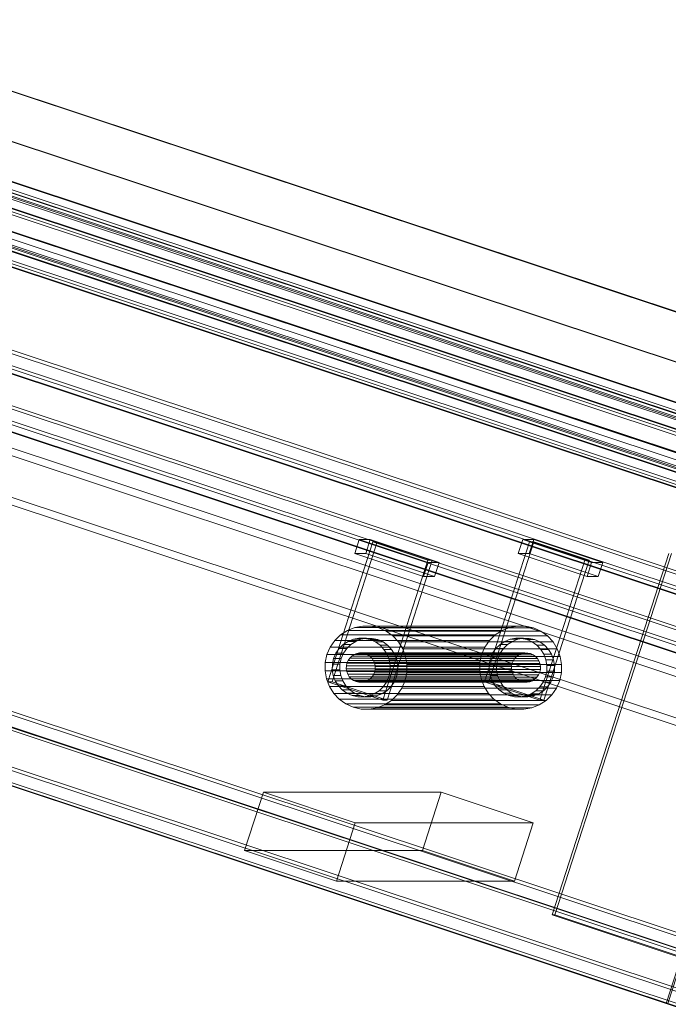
# Model space of a CAD drawing. Header units: millimetres. Extents: x -4395 to 65662, y -65530 to 6847.
# Tile 79 of 256: x -89 to 175, y -52084 to -51683. Entities that reach past the tile are written whole.
import ezdxf

# ---------------------------------------------------------------- set-up
doc = ezdxf.new("R2010")
doc.units = ezdxf.units.MM
doc.layers.add('R33_DET_lateral_C07', color=7, linetype='Continuous', lineweight=0)

msp = doc.modelspace()

# ---------------------------------------------------------------- linework, layer by layer
at = {"layer": 'R33_DET_lateral_C07'}
for p, q in [((-3907.534, -50464.746), (2539.707, -52606.704)), ((2540.225, -52606.704), (-3907.016, -50464.746)), ((-3845.887, -50464.746), (2601.355, -52606.704)), ((2601.873, -52606.704), (-3845.369, -50464.746)), ((-3973.56, -50479.35), (2586.016, -52658.628)), ((2646.455, -52658.628), (-3913.122, -50479.35)), ((2585.097, -52661.48), (-3974.479, -50482.201)), ((-3914.041, -50482.201), (2645.536, -52661.48)), ((2528.985, -52639.968), (-3918.256, -50498.011)), ((-3917.738, -50498.011), (2529.503, -52639.968)), ((2590.633, -52639.968), (-3856.608, -50498.011)), ((-3856.09, -50498.011), (2591.151, -52639.968)), ((-3908.95, -50503.972), (2519.568, -52639.709)), ((2580.007, -52639.709), (-3848.512, -50503.972)), ((2518.649, -52642.56), (-3909.869, -50506.823)), ((-3849.431, -50506.823), (2579.088, -52642.56)), ((-3887.139, -50516.153), (2485.212, -52633.23)), ((2492.638, -52633.23), (-3879.713, -50516.153)), ((-3823.419, -50516.153), (2548.932, -52633.23)), ((2556.357, -52633.23), (-3815.993, -50516.153)), ((-4065.658, -50521.257), (2624.977, -52744.076)), ((2629.294, -52744.076), (-4061.341, -50521.257)), ((-3997.448, -50521.257), (2693.187, -52744.076)), ((2697.504, -52744.076), (-3993.131, -50521.257)), ((2483.374, -52638.932), (-3888.977, -50521.856)), ((-3881.551, -50521.856), (2490.8, -52638.932)), ((2547.094, -52638.932), (-3825.257, -50521.856)), ((-3817.832, -50521.856), (2554.519, -52638.932)), ((-4068.415, -50529.81), (2622.22, -52752.63)), ((2622.911, -52752.63), (-4067.724, -50529.81)), ((2623.139, -52749.779), (-4067.496, -50526.959)), ((-4063.179, -50526.959), (2627.456, -52749.779)), ((2691.349, -52749.779), (-3999.286, -50526.959)), ((-3996.579, -50529.81), (2694.056, -52752.63)), ((2694.747, -52752.63), (-3995.888, -50529.81)), ((-3994.969, -50526.959), (2695.666, -52749.779)), ((-4005.113, -50577.242), (2554.464, -52756.52)), ((2614.903, -52756.52), (-3944.674, -50577.242)), ((2553.545, -52759.372), (-4006.032, -50580.093)), ((-3945.593, -50580.093), (2613.984, -52759.372)), ((-4108.545, -50654.314), (2582.09, -52877.133)), ((2586.407, -52877.133), (-4104.228, -50654.314)), ((-4040.336, -50654.314), (2650.299, -52877.133)), ((2654.617, -52877.133), (-4036.018, -50654.314)), ((2580.252, -52882.836), (-4110.383, -50660.016)), ((-4109.692, -50660.016), (2580.943, -52882.836)), ((-4106.066, -50660.016), (2584.569, -52882.836)), ((2648.461, -52882.836), (-4042.174, -50660.016)), ((2652.088, -52882.836), (-4038.547, -50660.016)), ((-4037.857, -50660.016), (2652.779, -52882.836)), ((-883.673, -51514.22), (237.811, -51886.809)), ((238.501, -51886.809), (-882.982, -51514.22)), ((242.128, -51886.809), (-879.355, -51514.22)), ((-815.463, -51514.22), (306.02, -51886.809)), ((-811.837, -51514.22), (309.647, -51886.809)), ((310.337, -51886.809), (-811.146, -51514.22)), ((235.973, -51892.511), (-885.511, -51519.922)), ((-881.194, -51519.922), (240.29, -51892.511)), ((304.182, -51892.511), (-817.301, -51519.922)), ((-812.984, -51519.922), (308.499, -51892.511)), ((174.399, -52083.543), (-947.084, -51710.954)), ((-946.394, -51710.954), (175.09, -52083.543)), ((246.235, -52083.543), (-875.248, -51710.954)), ((-874.558, -51710.954), (246.926, -52083.543)), ((174.399, -52083.543), (237.811, -51886.809)), ((238.501, -51886.809), (175.09, -52083.543)), ((47.475, -51900.153), (49.313, -51894.451)), ((53.802, -51894.451), (49.313, -51894.451)), ((49.313, -51894.451), (77.396, -51903.781)), ((51.964, -51900.153), (53.802, -51894.451)), ((81.886, -51903.781), (53.802, -51894.451)), ((114.13, -51900.153), (115.968, -51894.451)), ((120.458, -51894.451), (115.968, -51894.451)), ((115.968, -51894.451), (144.052, -51903.781)), ((118.62, -51900.153), (120.458, -51894.451)), ((148.542, -51903.781), (120.458, -51894.451)), ((36.504, -51952.408), (54.884, -51895.384)), ((38.23, -51952.408), (56.611, -51895.384)), ((56.611, -51895.384), (54.884, -51895.384)), ((54.884, -51895.384), (77.351, -51902.848)), ((79.078, -51902.848), (56.611, -51895.384)), ((100.396, -51952.408), (118.776, -51895.384)), ((102.123, -51952.408), (120.503, -51895.384)), ((120.503, -51895.384), (118.776, -51895.384)), ((118.776, -51895.384), (141.243, -51902.848)), ((142.97, -51902.848), (120.503, -51895.384)), ((75.558, -51909.483), (47.475, -51900.153)), ((47.475, -51900.153), (51.964, -51900.153)), ((51.964, -51900.153), (80.048, -51909.483)), ((142.214, -51909.483), (114.13, -51900.153)), ((114.13, -51900.153), (118.62, -51900.153)), ((118.62, -51900.153), (146.704, -51909.483)), ((128.002, -52047.429), (175.485, -51900.116)), ((129.039, -52047.429), (176.521, -51900.116)), ((58.971, -51959.872), (77.351, -51902.848)), ((79.078, -51902.848), (60.698, -51959.872)), ((75.558, -51909.483), (77.396, -51903.781)), ((77.351, -51902.848), (79.078, -51902.848)), ((77.396, -51903.781), (81.886, -51903.781)), ((81.886, -51903.781), (80.048, -51909.483)), ((122.863, -51959.872), (141.243, -51902.848)), ((142.97, -51902.848), (124.59, -51959.872)), ((141.243, -51902.848), (142.97, -51902.848)), ((142.214, -51909.483), (144.052, -51903.781)), ((144.052, -51903.781), (148.542, -51903.781)), ((148.542, -51903.781), (146.704, -51909.483)), ((80.048, -51909.483), (75.558, -51909.483)), ((146.704, -51909.483), (142.214, -51909.483)), ((44.525, -51931.473), (47.584, -51930.265)), ((47.584, -51930.265), (50.817, -51929.686)), ((110.613, -51930.265), (47.584, -51930.265)), ((50.817, -51929.686), (54.099, -51929.758)), ((113.846, -51929.686), (50.817, -51929.686)), ((54.099, -51929.758), (57.303, -51930.479)), ((117.128, -51929.758), (54.099, -51929.758)), ((57.303, -51930.479), (60.308, -51931.821)), ((120.333, -51930.479), (57.303, -51930.479)), ((110.613, -51930.265), (107.554, -51931.473)), ((113.846, -51929.686), (110.613, -51930.265)), ((117.128, -51929.758), (113.846, -51929.686)), ((120.333, -51930.479), (117.128, -51929.758)), ((123.337, -51931.821), (120.333, -51930.479)), ((39.386, -51935.569), (41.757, -51933.264)), ((41.757, -51933.264), (44.525, -51931.473)), ((104.786, -51933.264), (41.757, -51933.264)), ((107.554, -51931.473), (44.525, -51931.473)), ((46.925, -51935.08), (49.207, -51934.671)), ((49.207, -51934.671), (51.524, -51934.722)), ((52.315, -51934.671), (49.207, -51934.671)), ((52.315, -51934.671), (50.034, -51935.08)), ((54.632, -51934.722), (52.315, -51934.671)), ((60.308, -51931.821), (62.997, -51933.733)), ((123.337, -51931.821), (60.308, -51931.821)), ((62.997, -51933.733), (65.267, -51936.14)), ((126.026, -51933.733), (62.997, -51933.733)), ((104.786, -51933.264), (102.415, -51935.569)), ((107.554, -51931.473), (104.786, -51933.264)), ((110.818, -51935.08), (113.1, -51934.671)), ((113.1, -51934.671), (115.416, -51934.722)), ((116.208, -51934.671), (113.1, -51934.671)), ((116.208, -51934.671), (113.926, -51935.08)), ((118.524, -51934.722), (116.208, -51934.671)), ((126.026, -51933.733), (123.337, -51931.821)), ((128.296, -51936.14), (126.026, -51933.733)), ((36.181, -51941.349), (37.503, -51938.299)), ((37.503, -51938.299), (39.386, -51935.569)), ((100.532, -51938.299), (37.503, -51938.299)), ((102.415, -51935.569), (39.386, -51935.569)), ((41.138, -51938.824), (42.812, -51937.197)), ((42.812, -51937.197), (44.766, -51935.933)), ((45.92, -51937.197), (42.812, -51937.197)), ((45.92, -51937.197), (44.246, -51938.824)), ((44.766, -51935.933), (46.925, -51935.08)), ((47.874, -51935.933), (44.766, -51935.933)), ((47.874, -51935.933), (45.92, -51937.197)), ((50.034, -51935.08), (46.925, -51935.08)), ((50.034, -51935.08), (47.874, -51935.933)), ((51.524, -51934.722), (53.786, -51935.231)), ((54.632, -51934.722), (51.524, -51934.722)), ((53.786, -51935.231), (55.907, -51936.179)), ((56.894, -51935.231), (53.786, -51935.231)), ((56.894, -51935.231), (54.632, -51934.722)), ((55.907, -51936.179), (57.805, -51937.528)), ((59.015, -51936.179), (55.907, -51936.179)), ((59.015, -51936.179), (56.894, -51935.231)), ((57.805, -51937.528), (59.407, -51939.227)), ((60.913, -51937.528), (57.805, -51937.528)), ((60.913, -51937.528), (59.015, -51936.179)), ((62.516, -51939.227), (60.913, -51937.528)), ((65.267, -51936.14), (67.031, -51938.95)), ((128.296, -51936.14), (65.267, -51936.14)), ((100.532, -51938.299), (99.211, -51941.349)), ((102.415, -51935.569), (100.532, -51938.299)), ((105.031, -51938.824), (106.704, -51937.197)), ((106.704, -51937.197), (108.658, -51935.933)), ((109.813, -51937.197), (106.704, -51937.197)), ((109.813, -51937.197), (108.139, -51938.824)), ((108.658, -51935.933), (110.818, -51935.08)), ((111.767, -51935.933), (108.658, -51935.933)), ((111.767, -51935.933), (109.813, -51937.197)), ((113.926, -51935.08), (110.818, -51935.08)), ((113.926, -51935.08), (111.767, -51935.933)), ((115.416, -51934.722), (117.678, -51935.231)), ((118.524, -51934.722), (115.416, -51934.722)), ((117.678, -51935.231), (119.799, -51936.179)), ((120.787, -51935.231), (117.678, -51935.231)), ((120.787, -51935.231), (118.524, -51934.722)), ((119.799, -51936.179), (121.697, -51937.528)), ((122.908, -51936.179), (119.799, -51936.179)), ((122.908, -51936.179), (120.787, -51935.231)), ((121.697, -51937.528), (123.3, -51939.227)), ((124.806, -51937.528), (121.697, -51937.528)), ((124.806, -51937.528), (122.908, -51936.179)), ((126.408, -51939.227), (124.806, -51937.528)), ((130.06, -51938.95), (128.296, -51936.14)), ((35.471, -51944.603), (36.181, -51941.349)), ((36.181, -51941.349), (99.211, -51941.349)), ((38.876, -51942.904), (39.809, -51940.751)), ((39.809, -51940.751), (41.138, -51938.824)), ((42.918, -51940.751), (39.809, -51940.751)), ((44.246, -51938.824), (41.138, -51938.824)), ((42.918, -51940.751), (41.985, -51942.904)), ((44.246, -51938.824), (42.918, -51940.751)), ((44.787, -51943.694), (45.451, -51942.73)), ((45.451, -51942.73), (46.288, -51941.917)), ((112.797, -51942.73), (45.451, -51942.73)), ((46.288, -51941.917), (47.265, -51941.285)), ((113.634, -51941.917), (46.288, -51941.917)), ((47.265, -51941.285), (48.345, -51940.858)), ((114.611, -51941.285), (47.265, -51941.285)), ((48.345, -51940.858), (49.486, -51940.654)), ((115.691, -51940.858), (48.345, -51940.858)), ((49.486, -51940.654), (50.644, -51940.679)), ((116.832, -51940.654), (49.486, -51940.654)), ((50.644, -51940.679), (51.775, -51940.934)), ((117.99, -51940.679), (50.644, -51940.679)), ((51.775, -51940.934), (52.836, -51941.407)), ((119.121, -51940.934), (51.775, -51940.934)), ((52.836, -51941.407), (53.785, -51942.082)), ((120.182, -51941.407), (52.836, -51941.407)), ((53.785, -51942.082), (54.586, -51942.932)), ((121.131, -51942.082), (53.785, -51942.082)), ((59.407, -51939.227), (60.653, -51941.211)), ((62.516, -51939.227), (59.407, -51939.227)), ((60.653, -51941.211), (61.492, -51943.403)), ((63.761, -51941.211), (60.653, -51941.211)), ((63.761, -51941.211), (62.516, -51939.227)), ((64.601, -51943.403), (63.761, -51941.211)), ((67.031, -51938.95), (68.221, -51942.056)), ((130.06, -51938.95), (67.031, -51938.95)), ((68.221, -51942.056), (68.791, -51945.338)), ((131.25, -51942.056), (68.221, -51942.056)), ((99.211, -51941.349), (98.5, -51944.603)), ((102.769, -51942.904), (103.702, -51940.751)), ((103.702, -51940.751), (105.031, -51938.824)), ((106.81, -51940.751), (103.702, -51940.751)), ((108.139, -51938.824), (105.031, -51938.824)), ((106.81, -51940.751), (105.877, -51942.904)), ((108.139, -51938.824), (106.81, -51940.751)), ((112.797, -51942.73), (112.133, -51943.694)), ((113.634, -51941.917), (112.797, -51942.73)), ((114.611, -51941.285), (113.634, -51941.917)), ((115.691, -51940.858), (114.611, -51941.285)), ((116.832, -51940.654), (115.691, -51940.858)), ((117.99, -51940.679), (116.832, -51940.654)), ((119.121, -51940.934), (117.99, -51940.679)), ((120.182, -51941.407), (119.121, -51940.934)), ((121.131, -51942.082), (120.182, -51941.407)), ((121.932, -51942.932), (121.131, -51942.082)), ((123.3, -51939.227), (124.545, -51941.211)), ((126.408, -51939.227), (123.3, -51939.227)), ((124.545, -51941.211), (125.385, -51943.403)), ((127.653, -51941.211), (124.545, -51941.211)), ((127.653, -51941.211), (126.408, -51939.227)), ((128.493, -51943.403), (127.653, -51941.211)), ((131.25, -51942.056), (130.06, -51938.95)), ((131.821, -51945.338), (131.25, -51942.056)), ((35.4, -51947.935), (35.471, -51944.603)), ((98.5, -51944.603), (35.471, -51944.603)), ((38.325, -51947.553), (38.375, -51945.201)), ((38.375, -51945.201), (38.876, -51942.904)), ((41.483, -51945.201), (38.375, -51945.201)), ((38.876, -51942.904), (41.985, -51942.904)), ((41.483, -51945.201), (41.433, -51947.553)), ((41.985, -51942.904), (41.483, -51945.201)), ((44.045, -51947.094), (44.07, -51945.919)), ((44.07, -51945.919), (44.32, -51944.77)), ((111.416, -51945.919), (44.07, -51945.919)), ((44.32, -51944.77), (44.787, -51943.694)), ((44.32, -51944.77), (111.667, -51944.77)), ((112.133, -51943.694), (44.787, -51943.694)), ((54.586, -51942.932), (55.208, -51943.924)), ((121.932, -51942.932), (54.586, -51942.932)), ((55.208, -51943.924), (55.628, -51945.02)), ((122.555, -51943.924), (55.208, -51943.924)), ((55.628, -51945.02), (55.83, -51946.178)), ((122.975, -51945.02), (55.628, -51945.02)), ((55.83, -51946.178), (55.805, -51947.354)), ((123.176, -51946.178), (55.83, -51946.178)), ((61.492, -51943.403), (61.895, -51945.72)), ((64.601, -51943.403), (61.492, -51943.403)), ((61.895, -51945.72), (61.845, -51948.072)), ((65.003, -51945.72), (61.895, -51945.72)), ((65.003, -51945.72), (64.601, -51943.403)), ((64.953, -51948.072), (65.003, -51945.72)), ((68.791, -51945.338), (68.72, -51948.67)), ((131.821, -51945.338), (68.791, -51945.338)), ((98.5, -51944.603), (98.429, -51947.935)), ((102.217, -51947.553), (102.267, -51945.201)), ((102.267, -51945.201), (102.769, -51942.904)), ((105.376, -51945.201), (102.267, -51945.201)), ((102.769, -51942.904), (105.877, -51942.904)), ((105.376, -51945.201), (105.325, -51947.553)), ((105.877, -51942.904), (105.376, -51945.201)), ((111.416, -51945.919), (111.391, -51947.094)), ((111.667, -51944.77), (111.416, -51945.919)), ((112.133, -51943.694), (111.667, -51944.77)), ((122.555, -51943.924), (121.932, -51942.932)), ((122.975, -51945.02), (122.555, -51943.924)), ((123.176, -51946.178), (122.975, -51945.02)), ((123.151, -51947.354), (123.176, -51946.178)), ((125.385, -51943.403), (125.788, -51945.72)), ((128.493, -51943.403), (125.385, -51943.403)), ((125.788, -51945.72), (125.737, -51948.072)), ((128.896, -51945.72), (125.788, -51945.72)), ((128.896, -51945.72), (128.493, -51943.403)), ((128.846, -51948.072), (128.896, -51945.72)), ((131.749, -51948.67), (131.821, -51945.338)), ((35.97, -51951.216), (35.4, -51947.935)), ((98.429, -51947.935), (35.4, -51947.935)), ((38.727, -51949.869), (38.325, -51947.553)), ((41.433, -51947.553), (38.325, -51947.553)), ((39.567, -51952.062), (38.727, -51949.869)), ((41.835, -51949.869), (38.727, -51949.869)), ((41.433, -51947.553), (41.835, -51949.869)), ((41.835, -51949.869), (42.675, -51952.062)), ((44.246, -51948.253), (44.045, -51947.094)), ((111.391, -51947.094), (44.045, -51947.094)), ((44.666, -51949.349), (44.246, -51948.253)), ((111.592, -51948.253), (44.246, -51948.253)), ((45.288, -51950.341), (44.666, -51949.349)), ((112.012, -51949.349), (44.666, -51949.349)), ((46.09, -51951.191), (45.288, -51950.341)), ((112.635, -51950.341), (45.288, -51950.341)), ((54.423, -51950.543), (53.586, -51951.356)), ((55.087, -51949.579), (54.423, -51950.543)), ((121.769, -51950.543), (54.423, -51950.543)), ((55.554, -51948.502), (55.087, -51949.579)), ((122.434, -51949.579), (55.087, -51949.579)), ((55.805, -51947.354), (55.554, -51948.502)), ((122.9, -51948.502), (55.554, -51948.502)), ((123.151, -51947.354), (55.805, -51947.354)), ((61.343, -51950.368), (60.41, -51952.522)), ((61.845, -51948.072), (61.343, -51950.368)), ((64.452, -51950.368), (61.343, -51950.368)), ((64.953, -51948.072), (61.845, -51948.072)), ((63.519, -51952.522), (64.452, -51950.368)), ((64.452, -51950.368), (64.953, -51948.072)), ((68.72, -51948.67), (68.01, -51951.923)), ((131.749, -51948.67), (68.72, -51948.67)), ((98.429, -51947.935), (98.999, -51951.216)), ((102.62, -51949.869), (102.217, -51947.553)), ((105.325, -51947.553), (102.217, -51947.553)), ((103.46, -51952.062), (102.62, -51949.869)), ((105.728, -51949.869), (102.62, -51949.869)), ((105.325, -51947.553), (105.728, -51949.869)), ((105.728, -51949.869), (106.568, -51952.062)), ((111.391, -51947.094), (111.592, -51948.253)), ((111.592, -51948.253), (112.012, -51949.349)), ((112.012, -51949.349), (112.635, -51950.341)), ((112.635, -51950.341), (113.436, -51951.191)), ((120.932, -51951.356), (121.769, -51950.543)), ((121.769, -51950.543), (122.434, -51949.579)), ((122.434, -51949.579), (122.9, -51948.502)), ((122.9, -51948.502), (123.151, -51947.354)), ((125.236, -51950.368), (124.303, -51952.522)), ((125.737, -51948.072), (125.236, -51950.368)), ((128.344, -51950.368), (125.236, -51950.368)), ((128.846, -51948.072), (125.737, -51948.072)), ((127.411, -51952.522), (128.344, -51950.368)), ((128.344, -51950.368), (128.846, -51948.072)), ((131.039, -51951.923), (131.749, -51948.67)), ((37.16, -51954.322), (35.97, -51951.216)), ((98.999, -51951.216), (35.97, -51951.216)), ((58.971, -51959.872), (36.504, -51952.408)), ((36.504, -51952.408), (38.23, -51952.408)), ((38.924, -51957.133), (37.16, -51954.322)), ((100.189, -51954.322), (37.16, -51954.322)), ((38.23, -51952.408), (60.698, -51959.872)), ((40.812, -51954.046), (39.567, -51952.062)), ((42.675, -51952.062), (39.567, -51952.062)), ((42.415, -51955.745), (40.812, -51954.046)), ((43.921, -51954.046), (40.812, -51954.046)), ((42.675, -51952.062), (43.921, -51954.046)), ((43.921, -51954.046), (45.523, -51955.745)), ((47.039, -51951.865), (46.09, -51951.191)), ((113.436, -51951.191), (46.09, -51951.191)), ((48.099, -51952.339), (47.039, -51951.865)), ((114.385, -51951.865), (47.039, -51951.865)), ((49.23, -51952.593), (48.099, -51952.339)), ((115.445, -51952.339), (48.099, -51952.339)), ((50.388, -51952.619), (49.23, -51952.593)), ((116.576, -51952.593), (49.23, -51952.593)), ((51.529, -51952.414), (50.388, -51952.619)), ((117.735, -51952.619), (50.388, -51952.619)), ((52.609, -51951.988), (51.529, -51952.414)), ((118.876, -51952.414), (51.529, -51952.414)), ((53.586, -51951.356), (52.609, -51951.988)), ((119.955, -51951.988), (52.609, -51951.988)), ((120.932, -51951.356), (53.586, -51951.356)), ((59.082, -51954.449), (57.408, -51956.076)), ((60.41, -51952.522), (59.082, -51954.449)), ((62.19, -51954.449), (59.082, -51954.449)), ((63.519, -51952.522), (60.41, -51952.522)), ((60.516, -51956.076), (62.19, -51954.449)), ((62.19, -51954.449), (63.519, -51952.522)), ((68.01, -51951.923), (66.688, -51954.974)), ((131.039, -51951.923), (68.01, -51951.923)), ((98.999, -51951.216), (100.189, -51954.322)), ((100.189, -51954.322), (101.953, -51957.133)), ((122.863, -51959.872), (100.396, -51952.408)), ((100.396, -51952.408), (102.123, -51952.408)), ((102.123, -51952.408), (124.59, -51959.872)), ((104.705, -51954.046), (103.46, -51952.062)), ((106.568, -51952.062), (103.46, -51952.062)), ((106.307, -51955.745), (104.705, -51954.046)), ((107.813, -51954.046), (104.705, -51954.046)), ((106.568, -51952.062), (107.813, -51954.046)), ((107.813, -51954.046), (109.416, -51955.745)), ((113.436, -51951.191), (114.385, -51951.865)), ((114.385, -51951.865), (115.445, -51952.339)), ((115.445, -51952.339), (116.576, -51952.593)), ((116.576, -51952.593), (117.735, -51952.619)), ((117.735, -51952.619), (118.876, -51952.414)), ((118.876, -51952.414), (119.955, -51951.988)), ((119.955, -51951.988), (120.932, -51951.356)), ((122.974, -51954.449), (121.3, -51956.076)), ((124.303, -51952.522), (122.974, -51954.449)), ((126.082, -51954.449), (122.974, -51954.449)), ((127.411, -51952.522), (124.303, -51952.522)), ((124.409, -51956.076), (126.082, -51954.449)), ((126.082, -51954.449), (127.411, -51952.522)), ((129.717, -51954.974), (131.039, -51951.923)), ((41.194, -51959.54), (38.924, -51957.133)), ((101.953, -51957.133), (38.924, -51957.133)), ((44.313, -51957.094), (42.415, -51955.745)), ((45.523, -51955.745), (42.415, -51955.745)), ((46.434, -51958.041), (44.313, -51957.094)), ((47.421, -51957.094), (44.313, -51957.094)), ((45.523, -51955.745), (47.421, -51957.094)), ((48.696, -51958.55), (46.434, -51958.041)), ((49.542, -51958.041), (46.434, -51958.041)), ((47.421, -51957.094), (49.542, -51958.041)), ((51.013, -51958.601), (48.696, -51958.55)), ((51.804, -51958.55), (48.696, -51958.55)), ((49.542, -51958.041), (51.804, -51958.55)), ((53.294, -51958.193), (51.013, -51958.601)), ((54.121, -51958.601), (51.013, -51958.601)), ((51.804, -51958.55), (54.121, -51958.601)), ((55.454, -51957.34), (53.294, -51958.193)), ((56.403, -51958.193), (53.294, -51958.193)), ((54.121, -51958.601), (56.403, -51958.193)), ((57.408, -51956.076), (55.454, -51957.34)), ((58.562, -51957.34), (55.454, -51957.34)), ((56.403, -51958.193), (58.562, -51957.34)), ((60.516, -51956.076), (57.408, -51956.076)), ((58.562, -51957.34), (60.516, -51956.076)), ((64.806, -51957.704), (62.435, -51960.009)), ((66.688, -51954.974), (64.806, -51957.704)), ((127.835, -51957.704), (64.806, -51957.704)), ((129.717, -51954.974), (66.688, -51954.974)), ((101.953, -51957.133), (104.223, -51959.54)), ((108.205, -51957.094), (106.307, -51955.745)), ((109.416, -51955.745), (106.307, -51955.745)), ((110.326, -51958.041), (108.205, -51957.094)), ((111.314, -51957.094), (108.205, -51957.094)), ((109.416, -51955.745), (111.314, -51957.094)), ((112.589, -51958.55), (110.326, -51958.041)), ((113.435, -51958.041), (110.326, -51958.041)), ((111.314, -51957.094), (113.435, -51958.041)), ((114.905, -51958.601), (112.589, -51958.55)), ((115.697, -51958.55), (112.589, -51958.55)), ((113.435, -51958.041), (115.697, -51958.55)), ((117.187, -51958.193), (114.905, -51958.601)), ((118.013, -51958.601), (114.905, -51958.601)), ((115.697, -51958.55), (118.013, -51958.601)), ((119.346, -51957.34), (117.187, -51958.193)), ((120.295, -51958.193), (117.187, -51958.193)), ((118.013, -51958.601), (120.295, -51958.193)), ((121.3, -51956.076), (119.346, -51957.34)), ((122.455, -51957.34), (119.346, -51957.34)), ((120.295, -51958.193), (122.455, -51957.34)), ((124.409, -51956.076), (121.3, -51956.076)), ((122.455, -51957.34), (124.409, -51956.076)), ((125.464, -51960.009), (127.835, -51957.704)), ((127.835, -51957.704), (129.717, -51954.974)), ((43.883, -51961.451), (41.194, -51959.54)), ((104.223, -51959.54), (41.194, -51959.54)), ((46.888, -51962.793), (43.883, -51961.451)), ((106.912, -51961.451), (43.883, -51961.451)), ((50.093, -51963.514), (46.888, -51962.793)), ((109.917, -51962.793), (46.888, -51962.793)), ((59.666, -51961.8), (56.607, -51963.008)), ((60.698, -51959.872), (58.971, -51959.872)), ((62.435, -51960.009), (59.666, -51961.8)), ((122.695, -51961.8), (59.666, -51961.8)), ((125.464, -51960.009), (62.435, -51960.009)), ((104.223, -51959.54), (106.912, -51961.451)), ((106.912, -51961.451), (109.917, -51962.793)), ((109.917, -51962.793), (113.122, -51963.514)), ((119.636, -51963.008), (122.695, -51961.8)), ((122.695, -51961.8), (125.464, -51960.009)), ((124.59, -51959.872), (122.863, -51959.872)), ((53.374, -51963.587), (50.093, -51963.514)), ((113.122, -51963.514), (50.093, -51963.514)), ((56.607, -51963.008), (53.374, -51963.587)), ((116.404, -51963.587), (53.374, -51963.587)), ((119.636, -51963.008), (56.607, -51963.008)), ((113.122, -51963.514), (116.404, -51963.587)), ((116.404, -51963.587), (119.636, -51963.008)), ((2.586, -52021.201), (10.244, -51997.441)), ((82.771, -51997.441), (10.244, -51997.441)), ((10.244, -51997.441), (47.689, -52009.881)), ((75.112, -52021.201), (82.771, -51997.441)), ((120.216, -52009.881), (82.771, -51997.441)), ((40.031, -52033.641), (47.689, -52009.881)), ((47.689, -52009.881), (120.216, -52009.881)), ((120.216, -52009.881), (112.558, -52033.641)), ((40.031, -52033.641), (2.586, -52021.201)), ((2.586, -52021.201), (75.112, -52021.201)), ((75.112, -52021.201), (112.558, -52033.641)), ((112.558, -52033.641), (40.031, -52033.641)), ((230.977, -52081.64), (128.002, -52047.429)), ((128.002, -52047.429), (129.039, -52047.429)), ((129.039, -52047.429), (232.013, -52081.64)), ((175.09, -52083.543), (174.399, -52083.543))]:
    msp.add_line(p, q, dxfattribs=at)

doc.saveas('drawing.dxf')
